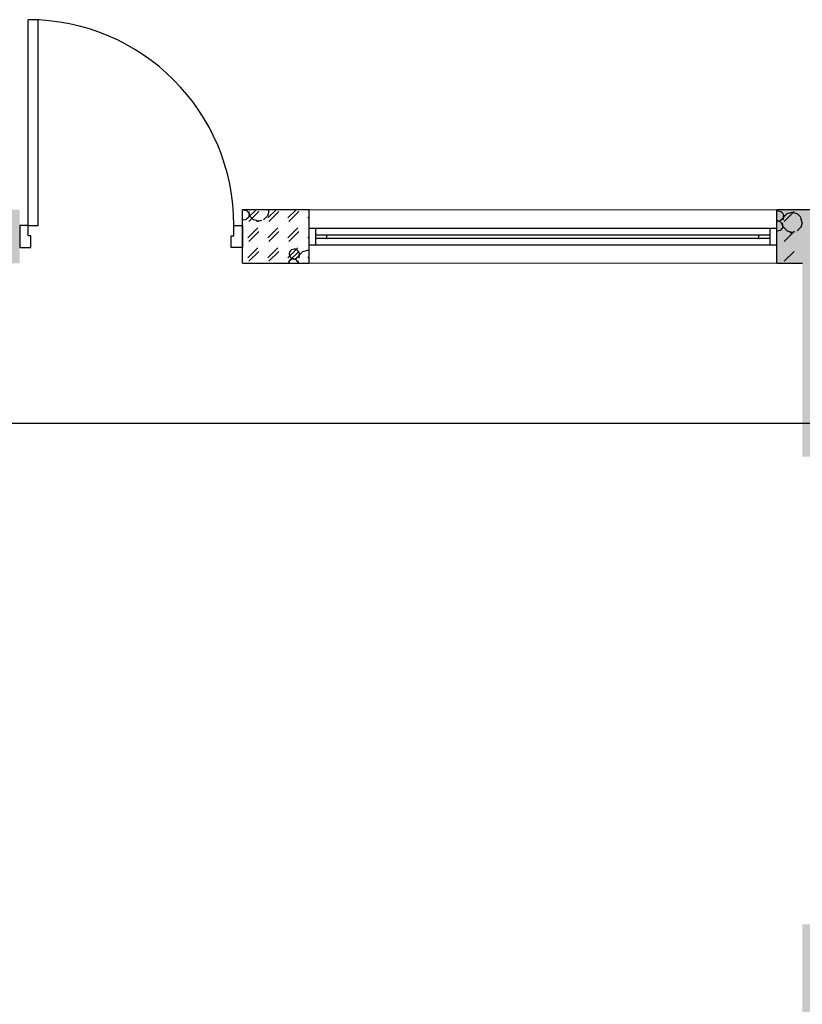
# Model space of a CAD drawing. Header units: millimetres. Extents: x 226749 to 325316, y -44191 to 40236.
# Tile 36 of 164: x 274883 to 278398, y -34830 to -30406. Entities that reach past the tile are written whole.
import ezdxf

# ---------------------------------------------------------------- set-up
doc = ezdxf.new("R2010")
doc.units = ezdxf.units.MM
doc.header["$LTSCALE"] = 100
doc.linetypes.add('DASHDOT', pattern=[25.4, 12.7, -6.35, 0, -6.35])
doc.layers.add('KG_BuildingAxis', color=4, linetype='DASHDOT')

msp = doc.modelspace()

# ---------------------------------------------------------------- hatches: boundary and pattern name
h = msp.add_hatch()
h.set_pattern_fill('DASH', color=256, scale=20, angle=45)
h.set_pattern_definition([(45, (312278.43, 34080), (0, 89.80256), [63.5, -63.5])])
h.paths.add_polyline_path([(272558.43, -35580), (272558.43, -38580), (271928.43, -38580), (271928.43, -38820), (273278.43, -38820), (273278.43, -38580), (272798.43, -38580), (272798.43, -35580), (275398.43, -35580), (275398.43, -38580), (274978.43, -38580), (274978.43, -38820), (276578.43, -38820), (276578.43, -38580), (275638.43, -38580), (275638.43, -35580), (278398.43, -35580), (278398.43, -38580), (277878.43, -38580), (277878.43, -38820), (278638.43, -38820), (278638.43, -34470), (278398.43, -34470), (278398.43, -35340), (274733.43, -35340), (274733.43, -31500), (274883.43, -31500), (274883.43, -31260), (274383.43, -31260), (274383.43, -31500), (274613.43, -31500), (274613.43, -33000), (274513.43, -33000), (274513.43, -33120), (274613.43, -33120), (274613.43, -35340), (273313.43, -35340), (273313.43, -35265), (273193.43, -35265), (273193.43, -35340), (271898.43, -35340), (271898.43, -34290), (273193.43, -34290), (273193.43, -34365), (273313.43, -34365), (273313.43, -34095), (273193.43, -34095), (273193.43, -34170), (271898.43, -34170), (271898.43, -33120), (273193.43, -33120), (273193.43, -33195), (273313.43, -33195), (273313.43, -33120), (273508.43, -33120), (273508.43, -33000), (271898.43, -33000), (271898.43, -31500), (273383.43, -31500), (273383.43, -31260), (270163.43, -31260), (270163.43, -31500), (271778.43, -31500), (271778.43, -33000), (270208.43, -33000), (270208.43, -33120), (271778.43, -33120), (271778.43, -34170), (270358.43, -34170), (270358.43, -34365), (270478.43, -34365), (270478.43, -34290), (271778.43, -34290), (271778.43, -35340), (270478.43, -35340), (270478.43, -35265), (270358.43, -35265), (270358.43, -35340), (269058.43, -35340), (269058.43, -33120), (269208.43, -33120), (269208.43, -33000), (269058.43, -33000), (269058.43, -31500), (269163.43, -31500), (269163.43, -31260), (264078.43, -31260), (264078.43, -38820), (265978.43, -38820), (265978.43, -38580), (264318.43, -38580), (264318.43, -31500), (268818.43, -31500), (268818.43, -38580), (268478.43, -38580), (268478.43, -38820), (270628.43, -38820), (270628.43, -38580), (269058.43, -38580), (269058.43, -35580)])
h.paths.add_polyline_path([(278398.43, -31500), (278398.43, -32370), (278638.43, -32370), (278638.43, -31260), (278283.43, -31260), (278283.43, -31500)])
h = msp.add_hatch()
h.set_pattern_fill('BET_KOM', color=256, scale=15, angle=135, pattern_type=2)
h.set_pattern_definition([(135, (-1982200.04, 658671.7), (-127.27922, -127.27922), [23.2935, -288.4755]), (165, (-1982216.51, 658688.18), (-127.279202, -127.27915), [23.2935, -336.7065]), (195, (-1982239.01, 658694.205), (-127.2791504, -127.2792018), [23.2935, -600.2445]), (225, (-1982261.5, 658688.18), (220.453974, -220.453974), [23.2935, -156.7065]), (285, (-1982200.04, 658671.7), (127.27915, 127.279202), [23.2935, -336.7065]), (255, (-1982194.01, 658649.2), (127.2792018, 127.2791504), [23.2935, -600.2445]), (225, (-1982200.04, 658626.7), (220.453974, -220.453974), [23.2935, -156.7065]), (195, (-1982216.51, 658610.235), (127.2791504, 127.2792018), [23.2935, -600.243]), (255, (-1982277.98, 658671.7), (127.2792018, 127.2791504), [23.2935, -600.243]), (165, (-1982239.01, 658604.2), (127.279202, 127.27915), [23.2935, -336.7065]), (285, (-1982284.01, 658649.2), (-127.27915, -127.279202), [23.2935, -336.7065]), (135, (-1982261.51, 658610.23), (-127.27922, -127.27922), [23.2935, -288.4755]), (135, (-1982280.7, 658688.74), (-127.27922, -127.27922), [11.6475, -300.1215]), (165, (-1982288.94, 658696.97), (-127.279202, -127.27915), [11.6475, -348.3525]), (285, (-1982280.7, 658688.74), (127.27915, 127.279202), [11.6475, -348.3525]), (195, (-1982300.19, 658699.99), (-127.2791504, -127.2792018), [11.6475, -611.8905]), (255, (-1982277.69, 658677.49), (127.2792018, 127.2791504), [11.6475, -611.8905]), (225, (-1982311.44, 658696.97), (220.453974, -220.453974), [11.6475, -168.3525]), (225, (-1982280.7, 658666.24), (220.453974, -220.453974), [11.6475, -168.3525]), (255, (-1982319.675, 658688.74), (127.2792018, 127.2791504), [11.6475, -611.8905]), (195, (-1982288.94, 658658), (127.2791504, 127.2792018), [11.6475, -611.8905]), (285, (-1982322.69, 658677.49), (-127.27915, -127.279202), [11.6475, -348.3525]), (165, (-1982300.19, 658654.99), (127.279202, 127.27915), [11.6475, -348.3525]), (135, (-1982311.44, 658658), (-127.27922, -127.27922), [11.6475, -300.1215]), (135, (-1982284.69, 658643.23), (-127.27922, -127.27922), [11.6475, -300.1215]), (135, (-1982315.42, 658612.5), (-127.27922, -127.27922), [11.6475, -300.1215]), (165, (-1982292.92, 658651.47), (-127.279202, -127.27915), [11.6475, -348.3525]), (195, (-1982304.17, 658654.48), (-127.2791504, -127.2792018), [11.6475, -611.8905]), (225, (-1982315.42, 658651.47), (220.453974, -220.453974), [11.6475, -168.3525]), (225, (-1982284.7, 658620.73), (220.453974, -220.453974), [11.6475, -168.3525]), (255, (-1982323.66, 658643.23), (127.2792018, 127.2791504), [11.6475, -611.8905]), (285, (-1982326.67, 658631.98), (-127.27915, -127.279202), [11.6475, -348.3525]), (285, (-1982284.69, 658643.23), (127.27915, 127.279202), [11.6475, -348.3525]), (255, (-1982281.67, 658631.98), (127.2792018, 127.2791504), [11.6475, -611.8905]), (195, (-1982292.92, 658612.495), (127.2791504, 127.2792018), [11.6475, -611.8905]), (165, (-1982304.17, 658609.48), (127.279202, 127.27915), [11.6475, -348.3525])])
h.paths.add_polyline_path([(269058.43, -35340), (269058.43, -33120), (269208.43, -33120), (269208.43, -33000), (269058.43, -33000), (269058.43, -31500), (269163.43, -31500), (269163.43, -31260), (264078.43, -31260), (264078.43, -38820), (265978.43, -38820), (265978.43, -38580), (264318.43, -38580), (264318.43, -31500), (268818.43, -31500), (268818.43, -38580), (268478.43, -38580), (268478.43, -38820), (270628.43, -38820), (270628.43, -38580), (269058.43, -38580), (269058.43, -35580), (272558.43, -35580), (272558.43, -38580), (271928.43, -38580), (271928.43, -38820), (273278.43, -38820), (273278.43, -38580), (272798.43, -38580), (272798.43, -35580), (275398.43, -35580), (275398.43, -38580), (274978.43, -38580), (274978.43, -38820), (276578.43, -38820), (276578.43, -38580), (275638.43, -38580), (275638.43, -35580), (278398.43, -35580), (278398.43, -38580), (277878.43, -38580), (277878.43, -38820), (278638.43, -38820), (278638.43, -34470), (278398.43, -34470), (278398.43, -35340), (274733.43, -35340), (274733.43, -31500), (274883.43, -31500), (274883.43, -31260), (274383.43, -31260), (274383.43, -31500), (274613.43, -31500), (274613.43, -33000), (274513.43, -33000), (274513.43, -33120), (274613.43, -33120), (274613.43, -35340), (273313.43, -35340), (273313.43, -35265), (273193.43, -35265), (273193.43, -35340), (271898.43, -35340), (271898.43, -34290), (273193.43, -34290), (273193.43, -34365), (273313.43, -34365), (273313.43, -34095), (273193.43, -34095), (273193.43, -34170), (271898.43, -34170), (271898.43, -33120), (273193.43, -33120), (273193.43, -33195), (273313.43, -33195), (273313.43, -33120), (273508.43, -33120), (273508.43, -33000), (271898.43, -33000), (271898.43, -31500), (273383.43, -31500), (273383.43, -31260), (270163.43, -31260), (270163.43, -31500), (271778.43, -31500), (271778.43, -33000), (270208.43, -33000), (270208.43, -33120), (271778.43, -33120), (271778.43, -34170), (270358.43, -34170), (270358.43, -34365), (270478.43, -34365), (270478.43, -34290), (271778.43, -34290), (271778.43, -35340), (270478.43, -35340), (270478.43, -35265), (270358.43, -35265), (270358.43, -35340)])
h.paths.add_polyline_path([(278638.43, -31260), (278283.43, -31260), (278283.43, -31500), (278398.43, -31500), (278398.43, -32370), (278638.43, -32370)])
h = msp.add_hatch()
h.set_pattern_fill('DASH', color=256, scale=20, angle=45)
h.set_pattern_definition([(45, (312278.43, 34080), (0, 89.80256), [63.5, -63.5])])
h.paths.add_polyline_path([(275883.43, -31500), (275883.43, -31260), (276183.43, -31260), (276183.43, -31500)])
h = msp.add_hatch()
h.set_pattern_fill('BET_KOM', color=256, scale=15, angle=135, pattern_type=2)
h.set_pattern_definition([(135, (-1982000.04, 658671.7), (-127.27922, -127.27922), [23.2935, -288.4755]), (165, (-1982016.51, 658688.18), (-127.279202, -127.27915), [23.2935, -336.7065]), (195, (-1982039.01, 658694.205), (-127.2791504, -127.2792018), [23.2935, -600.2445]), (225, (-1982061.5, 658688.18), (220.453974, -220.453974), [23.2935, -156.7065]), (285, (-1982000.04, 658671.7), (127.27915, 127.279202), [23.2935, -336.7065]), (255, (-1981994.01, 658649.2), (127.2792018, 127.2791504), [23.2935, -600.2445]), (225, (-1982000.04, 658626.7), (220.453974, -220.453974), [23.2935, -156.7065]), (195, (-1982016.51, 658610.235), (127.2791504, 127.2792018), [23.2935, -600.243]), (255, (-1982077.98, 658671.7), (127.2792018, 127.2791504), [23.2935, -600.243]), (165, (-1982039.01, 658604.2), (127.279202, 127.27915), [23.2935, -336.7065]), (285, (-1982084.01, 658649.2), (-127.27915, -127.279202), [23.2935, -336.7065]), (135, (-1982061.51, 658610.23), (-127.27922, -127.27922), [23.2935, -288.4755]), (135, (-1982080.7, 658688.74), (-127.27922, -127.27922), [11.6475, -300.1215]), (165, (-1982088.94, 658696.97), (-127.279202, -127.27915), [11.6475, -348.3525]), (285, (-1982080.7, 658688.74), (127.27915, 127.279202), [11.6475, -348.3525]), (195, (-1982100.19, 658699.99), (-127.2791504, -127.2792018), [11.6475, -611.8905]), (255, (-1982077.69, 658677.49), (127.2792018, 127.2791504), [11.6475, -611.8905]), (225, (-1982111.44, 658696.97), (220.453974, -220.453974), [11.6475, -168.3525]), (225, (-1982080.7, 658666.24), (220.453974, -220.453974), [11.6475, -168.3525]), (255, (-1982119.675, 658688.74), (127.2792018, 127.2791504), [11.6475, -611.8905]), (195, (-1982088.94, 658658), (127.2791504, 127.2792018), [11.6475, -611.8905]), (285, (-1982122.69, 658677.49), (-127.27915, -127.279202), [11.6475, -348.3525]), (165, (-1982100.19, 658654.99), (127.279202, 127.27915), [11.6475, -348.3525]), (135, (-1982111.44, 658658), (-127.27922, -127.27922), [11.6475, -300.1215]), (135, (-1982084.69, 658643.23), (-127.27922, -127.27922), [11.6475, -300.1215]), (135, (-1982115.42, 658612.5), (-127.27922, -127.27922), [11.6475, -300.1215]), (165, (-1982092.92, 658651.47), (-127.279202, -127.27915), [11.6475, -348.3525]), (195, (-1982104.17, 658654.48), (-127.2791504, -127.2792018), [11.6475, -611.8905]), (225, (-1982115.42, 658651.47), (220.453974, -220.453974), [11.6475, -168.3525]), (225, (-1982084.7, 658620.73), (220.453974, -220.453974), [11.6475, -168.3525]), (255, (-1982123.66, 658643.23), (127.2792018, 127.2791504), [11.6475, -611.8905]), (285, (-1982126.67, 658631.98), (-127.27915, -127.279202), [11.6475, -348.3525]), (285, (-1982084.69, 658643.23), (127.27915, 127.279202), [11.6475, -348.3525]), (255, (-1982081.67, 658631.98), (127.2792018, 127.2791504), [11.6475, -611.8905]), (195, (-1982092.92, 658612.495), (127.2791504, 127.2792018), [11.6475, -611.8905]), (165, (-1982104.17, 658609.48), (127.279202, 127.27915), [11.6475, -348.3525])])
h.paths.add_polyline_path([(275883.43, -31500), (275883.43, -31260), (276183.43, -31260), (276183.43, -31500)])

# ---------------------------------------------------------------- linework, layer by layer
at = {"ltscale": 0.03}
for p, q in [((274921.43, -31330), (274921.43, -30406)), ((274966.43, -30406), (274921.43, -30406)), ((274921.43, -31330), (274921.43, -30406)), ((274966.43, -30406), (274921.43, -30406)), ((274966.43, -31330), (274966.43, -30406)), ((274966.43, -31330), (274966.43, -30406)), ((274921.43, -31330), (274883.43, -31330)), ((274883.43, -31330), (274883.43, -31430)), ((274921.43, -31330), (274883.43, -31330)), ((274883.43, -31330), (274883.43, -31430)), ((274921.43, -31377), (274921.43, -31330)), ((274921.43, -31330), (274966.43, -31330)), ((274921.43, -31377), (274921.43, -31330)), ((274921.43, -31330), (274966.43, -31330)), ((275845.43, -31377), (275845.43, -31330)), ((275845.43, -31330), (275883.43, -31330)), ((275845.43, -31377), (275845.43, -31330)), ((275845.43, -31330), (275883.43, -31330)), ((275883.43, -31330), (275883.43, -31430)), ((275883.43, -31330), (275883.43, -31430)), ((274933.43, -31377), (274921.43, -31377)), ((274933.43, -31377), (274921.43, -31377)), ((274933.43, -31430), (274933.43, -31377)), ((274933.43, -31430), (274933.43, -31377)), ((275833.43, -31430), (275833.43, -31377)), ((275833.43, -31377), (275845.43, -31377)), ((275833.43, -31430), (275833.43, -31377)), ((275833.43, -31377), (275845.43, -31377)), ((274883.43, -31430), (274933.43, -31430)), ((274883.43, -31430), (274933.43, -31430)), ((275883.43, -31430), (275833.43, -31430)), ((275883.43, -31430), (275833.43, -31430))]:
    msp.add_line(p, q, dxfattribs=at)
for p, q in [((275883.43, -31500), (275883.43, -31260)), ((276183.43, -31260), (275883.43, -31260)), ((275883.43, -31500), (275883.43, -31260)), ((276183.43, -31260), (275883.43, -31260)), ((275890.88, -31261.72), (275883.43, -31263.72)), ((275903.05, -31264.46), (275891.79, -31261.44)), ((275895.78, -31260.94), (275892.28, -31260)), ((275899.4, -31260), (275894.86, -31261.21)), ((275910.58, -31272.04), (275902.35, -31263.81)), ((275910.37, -31272.97), (275913.38, -31284.22)), ((275911.04, -31266.99), (275917.07, -31289.49)), ((275912.5, -31312.11), (275957.4, -31267.21)), ((276001.95, -31266.72), (275995.93, -31289.22)), ((275999.17, -31260), (276001.04, -31267)), ((276002.3, -31312.11), (276047.2, -31267.21)), ((276092.1, -31312.11), (276137, -31267.21)), ((276183.43, -31500), (276183.43, -31260)), ((276183.43, -31500), (276183.43, -31260)), ((278638.43, -31260), (278283.43, -31260)), ((278283.43, -31500), (278283.43, -31260)), ((278638.43, -31260), (278283.43, -31260)), ((278283.43, -31500), (278283.43, -31260)), ((278290.38, -31266.15), (278283.43, -31268.01)), ((278302.54, -31268.88), (278291.29, -31265.87)), ((278310.08, -31276.47), (278301.84, -31268.23)), ((278309.87, -31277.4), (278312.88, -31288.65)), ((278329.27, -31277.03), (278312.8, -31293.5)), ((278316.77, -31312.11), (278361.67, -31267.21)), ((278351.56, -31271.93), (278329.06, -31277.96)), ((278374.97, -31277.68), (278352.47, -31271.65)), ((278390.74, -31293.5), (278374.27, -31277.03)), ((275891.8, -31306.44), (275883.43, -31304.2)), ((275902.13, -31303.71), (275890.88, -31306.72)), ((275910.58, -31294.54), (275902.35, -31302.78)), ((275914.3, -31283.94), (275911.28, -31295.19)), ((275933.76, -31305.04), (275917.29, -31288.57)), ((275956.96, -31311.72), (275934.46, -31305.69)), ((275968.86, -31308.56), (275946.36, -31314.59)), ((275995.23, -31288.57), (275978.76, -31305.04)), ((276181.9, -31312.11), (276183.43, -31310.58)), ((278291.29, -31310.87), (278283.43, -31308.76)), ((278286.4, -31311.65), (278283.43, -31312.45)), ((278298.56, -31314.39), (278287.31, -31311.37)), ((278301.63, -31308.13), (278290.38, -31311.15)), ((278306.1, -31321.97), (278297.86, -31313.74)), ((278310.08, -31298.97), (278301.84, -31307.2)), ((278306.56, -31316.93), (278312.59, -31339.43)), ((278316.1, -31284.45), (278310.07, -31306.95)), ((278313.79, -31288.37), (278310.78, -31299.62)), ((278390.53, -31294.43), (278396.56, -31316.93)), ((278397.47, -31316.65), (278391.44, -31339.15)), ((275912.5, -31401.91), (275957.4, -31357.01)), ((276002.3, -31401.91), (276047.2, -31357.01)), ((276092.1, -31401.91), (276137, -31357.01)), ((276183.43, -31417.5), (276183.43, -31342.5)), ((276183.43, -31342.5), (278283.43, -31342.5)), ((276183.43, -31417.5), (276183.43, -31342.5)), ((276183.43, -31342.5), (278283.43, -31342.5)), ((276213.43, -31417.5), (276213.43, -31342.5)), ((276213.43, -31417.5), (276213.43, -31342.5)), ((278253.43, -31417.5), (278253.43, -31342.5)), ((278253.43, -31417.5), (278253.43, -31342.5)), ((278283.43, -31417.5), (278283.43, -31342.5)), ((278283.43, -31417.5), (278283.43, -31342.5)), ((278287.31, -31356.37), (278283.43, -31355.33)), ((278297.65, -31353.64), (278286.4, -31356.65)), ((278306.1, -31344.47), (278297.86, -31352.71)), ((278305.89, -31322.9), (278308.9, -31334.15)), ((278309.81, -31333.87), (278306.8, -31345.12)), ((278329.27, -31354.97), (278312.8, -31338.5)), ((278316.77, -31401.91), (278361.67, -31357.01)), ((278352.47, -31361.65), (278329.97, -31355.62)), ((278364.36, -31358.5), (278341.86, -31364.53)), ((278390.74, -31338.5), (278374.27, -31354.97)), ((276181.9, -31401.91), (276183.43, -31400.38)), ((276213.43, -31372.5), (278253.43, -31372.5)), ((276213.43, -31372.5), (278253.43, -31372.5)), ((276213.43, -31387.5), (278253.43, -31387.5)), ((276213.43, -31387.5), (278253.43, -31387.5)), ((276263.43, -31387.5), (276263.43, -31372.5)), ((276263.43, -31387.5), (276263.43, -31372.5)), ((278203.43, -31387.5), (278203.43, -31372.5)), ((278203.43, -31387.5), (278203.43, -31372.5)), ((275912.5, -31491.71), (275957.4, -31446.81)), ((276002.3, -31491.71), (276047.2, -31446.81)), ((276092.1, -31491.71), (276137, -31446.81)), ((276096.75, -31447.64), (276093.73, -31458.89)), ((276104.28, -31438.75), (276096.05, -31446.99)), ((276115.32, -31436.67), (276104.07, -31439.68)), ((276127.48, -31439.4), (276116.23, -31436.39)), ((276135.02, -31446.99), (276126.78, -31438.75)), ((276134.8, -31447.92), (276137.82, -31459.17)), ((276154.21, -31447.55), (276137.74, -31464.02)), ((276176.5, -31442.45), (276154, -31448.48)), ((276183.43, -31443.78), (276177.41, -31442.17)), ((276183.43, -31417.5), (278283.43, -31417.5)), ((276183.43, -31417.5), (278283.43, -31417.5)), ((278316.77, -31491.71), (278361.67, -31446.81)), ((276092.76, -31493.15), (276090.93, -31500)), ((276100.3, -31484.26), (276092.07, -31492.5)), ((276092.82, -31459.17), (276095.83, -31470.42)), ((276104.28, -31477.72), (276096.05, -31469.49)), ((276111.34, -31482.17), (276100.09, -31485.19)), ((276116.23, -31481.39), (276104.98, -31478.38)), ((276123.5, -31484.91), (276112.25, -31481.9)), ((276126.57, -31478.65), (276115.32, -31481.67)), ((276131.04, -31492.5), (276122.8, -31484.26)), ((276135.02, -31469.49), (276126.78, -31477.73)), ((276130.82, -31493.42), (276132.59, -31500)), ((276131.5, -31487.45), (276134.86, -31500)), ((276141.03, -31454.98), (276135, -31477.48)), ((276138.73, -31458.89), (276135.72, -31470.14)), ((276181.9, -31491.71), (276183.43, -31490.19)), ((275883.43, -31500), (276183.43, -31500)), ((275883.43, -31500), (276183.43, -31500)), ((278283.43, -31500), (278398.43, -31500)), ((278283.43, -31500), (278398.43, -31500))]:
    msp.add_line(p, q)
at = {"lineweight": 15}
for p, q in [((278283.43, -31260), (276183.43, -31260)), ((278283.43, -31260), (276183.43, -31260)), ((276183.43, -31500), (278283.43, -31500)), ((276183.43, -31500), (278283.43, -31500))]:
    msp.add_line(p, q, dxfattribs=at)
at = {"ltscale": 6}
msp.add_line((325315.93, -32220), (268778.43, -32220), dxfattribs=at)
at = {"ltscale": 0.03}
msp.add_arc((274921.43, -31330), 924, 0, 90, dxfattribs=at)
msp.add_arc((274921.43, -31330), 924, 0, 90, dxfattribs=at)
at = {"layer": 'KG_BuildingAxis', "ltscale": 6}
msp.add_line((317515.93, -32220), (260978.43, -32220), dxfattribs=at)

doc.saveas('drawing.dxf')
